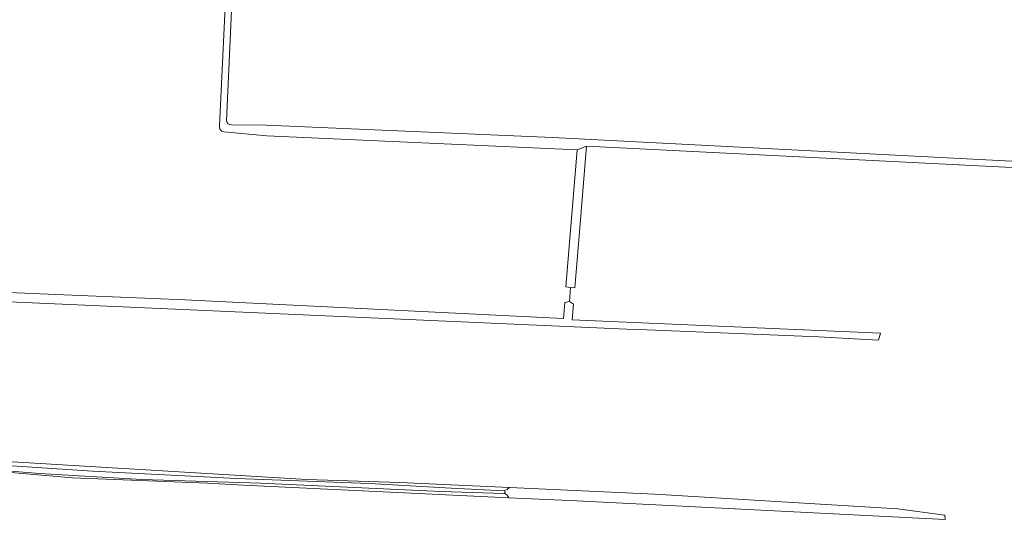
# Model space of a CAD drawing. Extents: x 168026 to 168874, y 448609 to 449769.
# Tile 34 of 39: x 168315 to 168624, y 449349 to 449507. Entities that reach past the tile are written whole.
import ezdxf

# ---------------------------------------------------------------- set-up
doc = ezdxf.new("R2010")
doc.units = 0
for name, color, linetype, lineweight in [('vervallen-WE-GR-BOUWLAND-GV', 252, 'Continuous', 5), ('vervallen-WE-OG-WATER_GREPPEL-GV', 252, 'Continuous', 5), ('vervallen-WE-OG-WATER_SLOOT-GV', 252, 'Continuous', 5)]:
    doc.layers.add(name, color=color, linetype=linetype, lineweight=lineweight)

msp = doc.modelspace()

# ---------------------------------------------------------------- linework, layer by layer
at = {"layer": 'vervallen-WE-GR-BOUWLAND-GV', "flags": 128}
for points in [[(168377.856, 449473.234), (168380.113, 449521.699), (168380.192, 449523.386), (168382.253, 449523.386), (168379.992, 449474.845)], [(168381.57, 449473.632), (168392.448, 449473.457), (168482.381, 449469.648), (168516.912, 449467.831), (168642.783, 449461.335), (168687.914, 449459.41), (168688.786, 449461.529), (168690.047, 449478.939)], [(168288.78, 449460.019), (168287.601, 449456.464), (168283.091, 449428.272), (168282.407, 449423.995), (168297.633, 449422.278), (168306.869, 449421.237), (168326.425, 449420.404), (168367.058, 449418.672), (168485.765, 449412.877), (168486.175, 449417.896), (168487.716, 449418.217), (168488.034, 449422.583), (168486.571, 449422.731), (168490.089, 449465.791), (168392.642, 449470.197), (168379.168, 449471.438)], [(168683.337, 449347.607), (168685.775, 449394.392), (168686.019, 449398.992), (168686.603, 449407.758), (168686.686, 449411.495), (168689.179, 449457.113), (168493.038, 449466.868), (168490.927, 449441.31), (168489.38, 449422.447), (168488.034, 449422.583), (168487.716, 449418.217), (168488.965, 449417.375), (168488.56, 449412.41), (168585.301, 449408.197), (168584.714, 449406.017), (168565.854, 449407.108), (168509.448, 449409.362), (168505.728, 449409.503), (168304.72, 449418.39)], [(168279.625, 449369.827), (168405.233, 449362.296), (168434.439, 449361.393), (168459.669, 449360.223), (168468.849, 449359.809), (168514.473, 449357.753), (168590.731, 449353.124), (168604.645, 449351.226), (168605.483, 449351.111), (168605.616, 449349.788), (168489.993, 449355.609), (168468.598, 449356.616), (168385.414, 449360.532), (168374.077, 449361.188), (168331.643, 449362.859), (168303.717, 449365.259)]]:
    msp.add_lwpolyline(points, dxfattribs=at)
at = {"layer": 'vervallen-WE-GR-BOUWLAND-GV'}
for points in [[(168379.992, 449474.845, 0.3613834), (168381.57, 449473.632)], [(168379.168, 449471.438, -0.4445996), (168377.856, 449473.234)]]:
    msp.add_lwpolyline(points, format="xyb", dxfattribs=at)
at = {"layer": 'vervallen-WE-OG-WATER_GREPPEL-GV'}
for points in [[(168467.149, 449358.815, -0.9877236), (168467.118, 449357.99)], [(168467.118, 449357.99, -0.2613143), (168468.598, 449356.616)], [(168468.849, 449359.809, -0.1541765), (168467.149, 449358.815)]]:
    msp.add_lwpolyline(points, format="xyb", dxfattribs=at)
at = {"layer": 'vervallen-WE-OG-WATER_GREPPEL-GV', "flags": 128}
msp.add_lwpolyline([(168468.598, 449356.616), (168489.993, 449355.609), (168605.616, 449349.788), (168605.483, 449351.111), (168604.645, 449351.226), (168590.731, 449353.124), (168514.473, 449357.753), (168468.849, 449359.809)], dxfattribs=at)
at = {"layer": 'vervallen-WE-OG-WATER_SLOOT-GV', "flags": 128}
for points in [[(168379.992, 449474.845), (168382.253, 449523.386), (168380.192, 449523.386), (168380.113, 449521.699), (168377.856, 449473.234)], [(168379.168, 449471.438), (168392.642, 449470.197), (168490.089, 449465.791), (168493.038, 449466.868), (168689.179, 449457.113), (168686.686, 449411.495), (168688.896, 449411.297), (168690.347, 449440.879), (168692.503, 449478.767)], [(168690.047, 449478.939), (168688.786, 449461.529), (168687.914, 449459.41), (168642.783, 449461.335), (168516.912, 449467.831), (168482.381, 449469.648), (168392.448, 449473.457), (168381.57, 449473.632)], [(168468.849, 449359.809), (168459.669, 449360.223), (168434.439, 449361.393), (168405.233, 449362.296), (168279.625, 449369.827), (168279.635, 449369.689), (168280.73, 449369.412), (168280.647, 449368.703), (168290.525, 449368.065), (168337.93, 449364.909), (168383.28, 449362.698), (168424.782, 449361.124)], [(168467.118, 449357.99), (168447.442, 449358.539), (168390.663, 449361.23), (168353.406, 449362.384), (168321.366, 449364.237), (168280.516, 449367.593), (168280.427, 449366.833), (168279.302, 449366.671), (168303.717, 449365.259)], [(168467.149, 449358.815), (168450.57, 449359.578), (168424.782, 449361.124), (168383.28, 449362.698), (168337.93, 449364.909), (168290.525, 449368.065), (168280.647, 449368.703), (168280.516, 449367.593), (168321.366, 449364.237), (168353.406, 449362.384), (168390.663, 449361.23), (168447.442, 449358.539), (168467.118, 449357.99)], [(168303.717, 449365.259), (168331.643, 449362.859), (168374.077, 449361.188), (168385.414, 449360.532), (168468.598, 449356.616)], [(168424.782, 449361.124), (168450.57, 449359.578), (168467.149, 449358.815)]]:
    msp.add_lwpolyline(points, dxfattribs=at)
at = {"layer": 'vervallen-WE-OG-WATER_SLOOT-GV'}
for points in [[(168381.57, 449473.632, -0.3613834), (168379.992, 449474.845)], [(168377.856, 449473.234, 0.4445996), (168379.168, 449471.438)], [(168467.118, 449357.99, 0.9877236), (168467.149, 449358.815)], [(168468.598, 449356.616, 0.2613143), (168467.118, 449357.99)], [(168467.149, 449358.815, 0.1541765), (168468.849, 449359.809)]]:
    msp.add_lwpolyline(points, format="xyb", dxfattribs=at)
at = {"layer": 'vervallen-WE-OG-WATER_SLOOT-GV', "flags": 128}
for points in [[(168486.571, 449422.731), (168488.034, 449422.583), (168489.38, 449422.447), (168490.927, 449441.31), (168493.038, 449466.868), (168490.089, 449465.791)], [(168282.407, 449423.995), (168282.334, 449423.54), (168282.996, 449423.361), (168282.847, 449421.487), (168282.708, 449419.737), (168281.734, 449419.613), (168304.72, 449418.39), (168505.728, 449409.503), (168509.448, 449409.362), (168565.854, 449407.108), (168584.714, 449406.017), (168585.301, 449408.197), (168488.56, 449412.41), (168488.965, 449417.375), (168487.716, 449418.217), (168486.175, 449417.896), (168485.765, 449412.877), (168367.058, 449418.672), (168326.425, 449420.404), (168306.869, 449421.237), (168297.633, 449422.278)]]:
    msp.add_lwpolyline(points, close=True, dxfattribs=at)

doc.saveas('drawing.dxf')
